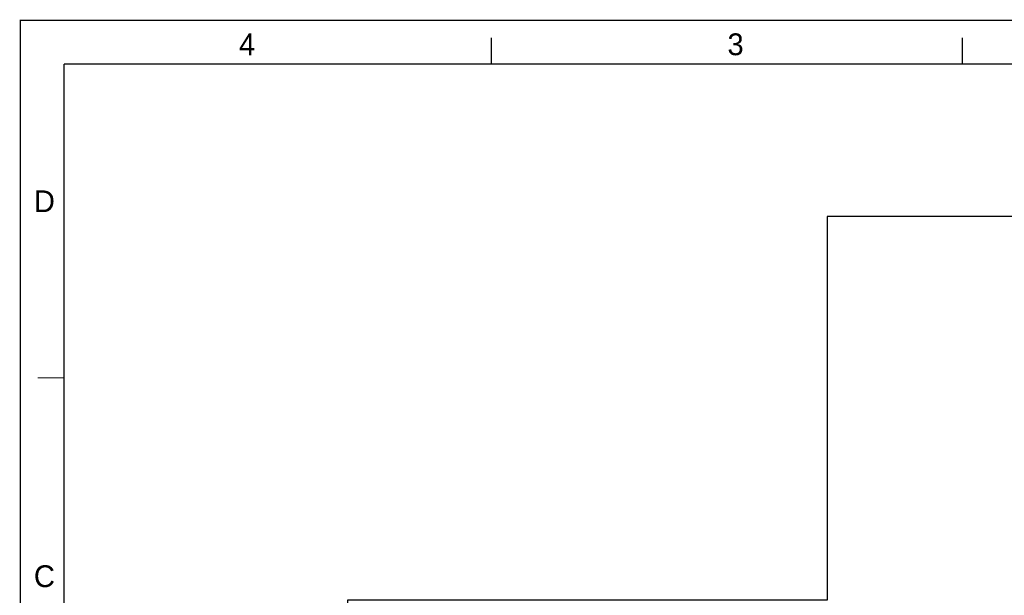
# Model space of a CAD drawing. Extents: x -4 to 18, y -5.1 to 11.9.
# Tile 7 of 8: x -4 to 7.3, y 5.3 to 11.9. Entities that reach past the tile are written whole.
import ezdxf

# ---------------------------------------------------------------- set-up
doc = ezdxf.new("R2010")
doc.units = 0

msp = doc.modelspace()

# ---------------------------------------------------------------- linework, layer by layer
at = {"layer": 'LY1', "const_width": 0.015}
for points in [[(18, 11.9), (-4, 11.9), (-4, -5)], [(1.4, 11.4), (1.4, 11.7)], [(6.8, 11.4), (6.8, 11.7)], [(-3.5, 11.4), (-3.5, -4.6), (-2.9, -4.6), (12.3, -4.6)], [(-3.5, 11.4), (17.5, 11.4)], [(-3.5, 7.8), (-3.8, 7.8)]]:
    msp.add_lwpolyline(points, dxfattribs=at)
at = {"layer": 'LY1'}
msp.add_lwpolyline([(-0.25, -0.25), (8.75, -0.25), (8.75, 9.65), (5.25, 9.65), (5.25, 5.25), (-0.25, 5.25), (-0.25, -0.25)], dxfattribs=at)

# ---------------------------------------------------------------- texts
at = {"layer": 'LYR1', "color": 1}
for s, p in [('4', (-1.494, 11.5)), ('3', (4.106, 11.5)), ('D', (-3.845, 9.7)), ('C', (-3.845, 5.4))]:
    msp.add_text(s, height=0.25, dxfattribs=at).set_placement(p)

doc.saveas('drawing.dxf')
